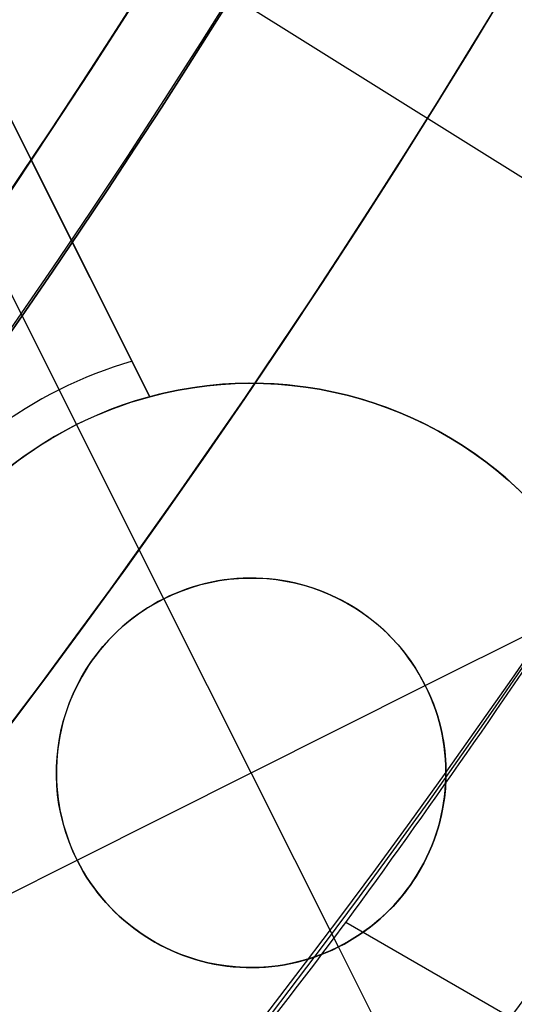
# Model space of a CAD drawing. Extents: x 19329 to 20306, y -2029 to -1182.
# Tile 25 of 66: x 19860.61 to 19863.78, y -1745.85 to -1739.53. Entities that reach past the tile are written whole.
import ezdxf

# ---------------------------------------------------------------- set-up
doc = ezdxf.new("R2010")
doc.units = 0
doc.layers.get('0').update_dxf_attribs({"linetype": 'CONTINUOUS'})
doc.layers.add('COLOR', color=7, linetype='CONTINUOUS')
doc.layers.add('LUZ', color=7, linetype='CONTINUOUS')

msp = doc.modelspace()

# ---------------------------------------------------------------- linework, layer by layer
msp.add_line((20273.47027516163, -1982.485465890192, 65.81480424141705), (19862.70099217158, -1745.327709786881, 65.81480424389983))
at = {"extrusion": (0.1124755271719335, 0.194813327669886, 0.9743700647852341)}
msp.add_lwpolyline([(-18054.37167406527, -8257.823916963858), (-18054.88222366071, -8257.51494856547), (-18055.39076947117, -8257.201283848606), (-18055.89725107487, -8256.882941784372), (-18056.4016082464, -8256.559942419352), (-18056.90378097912, -8256.232306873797), (-18057.40370950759, -8255.900057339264), (-18057.90133433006, -8255.563217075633), (-18058.39659623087, -8255.221810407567), (-18058.88943630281, -8254.87586272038), (-18059.37979596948, -8254.525400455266), (-18059.86761700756, -8254.170451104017), (-18060.35284156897, -8253.811043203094), (-18060.83541220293, -8253.447206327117), (-18061.31527187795, -8253.07897108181), (-18061.79236400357, -8252.706369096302), (-18062.26663245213, -8252.3294330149), (-18062.73802158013, -8251.948196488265), (-18063.2064762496, -8251.562694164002), (-18063.67194184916, -8251.172961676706), (-18064.13436431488, -8250.779035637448), (-18064.59369015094, -8250.380953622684), (-18065.04986644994, -8249.978754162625), (-18065.50284091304, -8249.572476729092), (-18065.95256186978, -8249.16216172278), (-18066.39897829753, -8248.747850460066), (-18066.84203984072, -8248.32958515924), (-18067.28169682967, -8247.90740892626), (-18067.71790029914, -8247.481365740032), (-18068.1506020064, -8247.051500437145), (-18068.57975444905, -8246.617858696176), (-18069.00531088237, -8246.180487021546), (-18069.42722533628, -8245.73943272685), (-18069.84545263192, -8245.294743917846), (-18070.25994839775, -8244.846469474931), (-18070.67066908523, -8244.394659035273), (-18071.07757198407, -8243.939362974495), (-18071.48061523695, -8243.480632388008), (-18071.87975785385, -8243.018519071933), (-18072.27495972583, -8242.55307550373), (-18072.66618163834, -8242.084354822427), (-18073.05338528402, -8241.61241080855), (-18073.436533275, -8241.137297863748), (-18073.81558915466, -8240.659070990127), (-18074.19051740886, -8240.177785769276), (-18074.56128347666, -8239.693498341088), (-18074.9278537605, -8239.206265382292), (-18075.29019563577, -8238.716144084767), (-18075.64827745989, -8238.223192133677), (-18076.00206858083, -8237.727467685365), (-18076.35153934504, -8237.229029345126), (-18076.69666110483, -8236.727936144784), (-18077.03740622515, -8236.224247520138), (-18077.37374808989, -8235.718023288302), (-18077.70566110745, -8235.209323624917), (-18078.03312071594, -8234.698209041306), (-18078.35610338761, -8234.184740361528), (-18078.67458663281, -8233.668978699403), (-18078.98854900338, -8233.150985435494), (-18079.29797009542, -8232.630822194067), (-18079.60283055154, -8232.108550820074), (-18079.90311206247, -8231.584233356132), (-18080.19879736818, -8231.057932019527), (-18080.48987025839, -8230.529709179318), (-18080.77631557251, -8229.999627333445), (-18081.05811919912, -8229.467749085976), (-18081.33526807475, -8228.934137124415), (-18081.60775018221, -8228.398854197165), (-18081.87555454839, -8227.861963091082), (-18082.1386712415, -8227.323526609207), (-18082.39709136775, -8226.783607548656), (-18082.65080706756, -8226.242268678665), (-18082.89981151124, -8225.699572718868), (-18083.14409889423, -8225.15558231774), (-18083.38366443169, -8224.61036003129), (-18083.61850435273, -8224.063968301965), (-18083.8486158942, -8223.51646943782), (-18084.07399729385, -8222.967925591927), (-18084.29464778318, -8222.418398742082), (-18084.51056757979, -8221.867950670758), (-18084.7217578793, -8221.316642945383), (-18084.92822084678, -8220.764536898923), (-18085.1299596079, -8220.211693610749), (-18085.32697823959, -8219.658173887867), (-18085.51928176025, -8219.104038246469), (-18085.70687611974, -8218.549346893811), (-18085.88976818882, -8217.994159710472), (-18086.06796574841, -8217.438536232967), (-18086.24147747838, -8216.882535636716), (-18086.41031294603, -8216.326216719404), (-18086.57448259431, -8215.769637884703), (-18086.73399772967, -8215.212857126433), (-18086.88887050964, -8214.655932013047), (-18087.03911393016, -8214.098919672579), (-18087.1847418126, -8213.541876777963), (-18087.32576879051, -8212.984859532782), (-18087.46221029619, -8212.427923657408), (-18087.59408254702, -8211.871124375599), (-18087.72140253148, -8211.314516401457), (-18087.84418799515, -8210.758153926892), (-18087.96245742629, -8210.202090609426), (-18088.07623004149, -8209.646379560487), (-18088.18552577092, -8209.091073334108), (-18088.29036524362, -8208.536223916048), (-18088.39076977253, -8207.981882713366), (-18088.48676133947, -8207.428100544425), (-18088.57836257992, -8206.874927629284), (-18088.66559676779, -8206.322413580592), (-18088.74848780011, -8205.77060739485), (-18088.82706018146, -8205.21955744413), (-18088.90133900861, -8204.669311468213), (-18088.97134995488, -8204.119916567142), (-18089.03711925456, -8203.571419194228), (-18089.09867368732, -8203.023865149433), (-18089.15604056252, -8202.477299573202), (-18089.20924770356, -8201.931766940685), (-18089.25832343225, -8201.387311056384), (-18089.30329655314, -8200.843975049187), (-18089.34419633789, -8200.301801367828), (-18089.38105250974, -8199.76083177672), (-18089.41389522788, -8199.221107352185), (-18089.44275507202, -8198.682668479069), (-18089.46766302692, -8198.14555484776), (-18089.48865046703, -8197.609805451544), (-18089.50574914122, -8197.075458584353), (-18089.51899115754, -8196.542551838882), (-18089.52840896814, -8196.011122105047), (-18089.53403535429, -8195.481205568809), (-18089.5359034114, -8194.952837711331), (-18089.53410419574, -8194.434296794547), (-18089.52868554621, -8193.914263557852), (-18089.51961616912, -8193.392771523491), (-18089.50686506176, -8192.869854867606), (-18089.49040152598, -8192.3455484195), (-18089.4701951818, -8191.819887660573), (-18089.4462159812, -8191.29290872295), (-18089.41843422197, -8190.764648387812), (-18089.38682056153, -8190.235144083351), (-18089.35134603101, -8189.704433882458), (-18089.31198204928, -8189.172556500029), (-18089.26870043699, -8188.63955128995), (-18089.22147343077, -8188.105458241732), (-18089.17027369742, -8187.570317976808), (-18089.11507434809, -8187.034171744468), (-18089.05584895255, -8186.497061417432), (-18088.99257155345, -8185.95902948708), (-18088.92521668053, -8185.4201190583), (-18088.85375936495, -8184.880373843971), (-18088.77817515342, -8184.339838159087), (-18088.69844012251, -8183.798556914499), (-18088.61453089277, -8183.256575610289), (-18088.52642464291, -8182.713940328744), (-18088.43409912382, -8182.170697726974), (-18088.33753267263, -8181.62689502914), (-18088.23670422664, -8181.082580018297), (-18088.13159333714, -8180.537801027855), (-18088.02218018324, -8179.992606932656), (-18087.90844558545, -8179.447047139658), (-18087.79037101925, -8178.901171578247), (-18087.66793862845, -8178.355030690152), (-18087.54113123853, -8177.808675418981), (-18087.40993236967, -8177.262157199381), (-18087.27432624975, -8176.715527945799), (-18087.1342978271, -8176.168840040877), (-18086.9898327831, -8175.622146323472), (-18086.84091754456, -8175.075500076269), (-18086.68753929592, -8174.528955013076), (-18086.52968599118, -8173.982565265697), (-18086.3673463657, -8173.436385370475), (-18086.20050994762, -8172.890470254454), (-18086.02916706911, -8172.344875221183), (-18085.85330887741, -8171.799655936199), (-18085.67292734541, -8171.254868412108), (-18085.48801528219, -8170.710568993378), (-18085.29856634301, -8170.166814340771), (-18085.10457503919, -8169.623661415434), (-18084.90603674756, -8169.081167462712), (-18084.70294771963, -8168.539389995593), (-18084.49530509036, -8167.998386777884), (-18084.28310688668, -8167.458215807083), (-18084.06635203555, -8166.918935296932), (-18083.84504037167, -8166.380603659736), (-18083.61917264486, -8165.843279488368), (-18083.38875052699, -8165.307021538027), (-18083.15377661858, -8164.771888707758), (-18082.91425445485, -8164.237940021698), (-18082.67018851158, -8163.705234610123), (-18082.42158421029, -8163.173831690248), (-18082.16844792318, -8162.643790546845), (-18081.91078697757, -8162.115170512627), (-18081.64860965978, -8161.588030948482), (-18081.38192521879, -8161.062431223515), (-18081.11074386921, -8160.538430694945), (-18080.83507679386, -8160.016088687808), (-18080.55493614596, -8159.495464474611), (-18080.27033505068, -8158.976617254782), (-18079.98128760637, -8158.459606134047), (-18079.68780888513, -8157.944490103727), (-18079.38991493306, -8157.431328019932), (-18079.08762276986, -8156.920178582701), (-18078.78095038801, -8156.41110031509), (-18078.46991675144, -8155.904151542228), (-18078.15454179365, -8155.399390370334), (-18077.83484641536, -8154.896874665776), (-18077.51085248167, -8154.39666203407), (-18077.1825828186, -8153.898809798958), (-18076.85006120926, -8153.403374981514), (-18076.51331238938, -8152.910414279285), (-18076.17236204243, -8152.419984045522), (-18075.82723679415, -8151.932140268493), (-18075.47796420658, -8151.446938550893), (-18075.12457277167, -8150.964434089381), (-18074.76709190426, -8150.484681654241), (-18074.40555193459, -8150.007735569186), (-18074.03998410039, -8149.533649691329), (-18073.67042053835, -8149.062477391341), (-18073.29689427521, -8148.594271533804), (-18072.91943921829, -8148.12908445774), (-18072.53809014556, -8147.666967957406), (-18072.15288269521, -8147.207973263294), (-18071.76385335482, -8146.752151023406), (-18071.37103944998, -8146.29955128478), (-18070.97447913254, -8145.850223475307), (-18070.57421136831, -8145.404216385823), (-18070.1702759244, -8144.961578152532), (-18069.76271335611, -8144.522356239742), (-18069.35156499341, -8144.086597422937), (-18068.93687292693, -8143.654347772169), (-18068.51867999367, -8143.225652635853), (-18068.09702976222, -8142.800556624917), (-18067.67196651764, -8142.379103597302), (-18067.24353524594, -8141.961336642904), (-18066.81178161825, -8141.547298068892), (-18066.37675197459, -8141.137029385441), (-18065.93849330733, -8140.730571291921), (-18065.49705324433, -8140.327963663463), (-18065.05248003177, -8139.929245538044), (-18064.60482251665, -8139.534455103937), (-18064.15413012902, -8139.143629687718), (-18063.70045286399, -8138.756805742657), (-18063.24384126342, -8138.374018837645), (-18062.78434639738, -8137.995303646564), (-18062.32201984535, -8137.620693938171), (-18061.85691367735, -8137.250222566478), (-18061.38908043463, -8136.883921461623), (-18060.91857311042, -8136.521821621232), (-18060.4454451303, -8136.163953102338), (-18059.96975033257, -8135.810345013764), (-18059.49154294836, -8135.461025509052), (-18059.01087758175, -8135.116021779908), (-18058.5278091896, -8134.77536005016), (-18058.04239306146, -8134.439065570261), (-18057.55468479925, -8134.107162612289), (-18057.06474029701, -8133.779674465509), (-18056.57261572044, -8133.456623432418), (-18056.07836748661, -8133.138030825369), (-18055.58205224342, -8132.823916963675)], dxfattribs=at)
at = {"extrusion": (0.1124755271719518, 0.1948133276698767, 0.9743700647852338)}
msp.add_lwpolyline([(-18053.46081628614, -8132.823916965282), (-18053.98188590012, -8133.128708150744), (-18054.50100556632, -8133.438358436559), (-18055.01811201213, -8133.752850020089), (-18055.53314213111, -8134.072163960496), (-18056.04603300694, -8134.396280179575), (-18056.5567219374, -8134.725177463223), (-18057.06514645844, -8135.058833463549), (-18057.5712443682, -8135.397224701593), (-18058.07495375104, -8135.740326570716), (-18058.57621300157, -8136.088113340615), (-18059.07496084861, -8136.440558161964), (-18059.57113637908, -8136.797633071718), (-18060.06467906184, -8137.159308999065), (-18060.55552877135, -8137.525555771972), (-18061.04362581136, -8137.896342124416), (-18061.52891093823, -8138.271635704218), (-18062.01132538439, -8138.651403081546), (-18062.49081088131, -8139.035609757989), (-18062.96730968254, -8139.424220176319), (-18063.44076458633, -8139.817197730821), (-18063.91111895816, -8140.214504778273), (-18064.37831675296, -8140.616102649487), (-18064.84230253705, -8141.021951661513), (-18065.30302150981, -8141.432011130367), (-18065.76041952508, -8141.846239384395), (-18066.21444311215, -8142.264593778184), (-18066.66503949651, -8142.687030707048), (-18067.11215662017, -8143.113505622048), (-18067.55574316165, -8143.543973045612), (-18067.99574855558, -8143.978386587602), (-18068.43212301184, -8144.416698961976), (-18068.86481753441, -8144.858862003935), (-18069.29378393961, -8145.304826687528), (-18069.71897487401, -8145.754543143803), (-18070.1403438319, -8146.207960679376), (-18070.5578451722, -8146.665027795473), (-18070.9714341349, -8147.125692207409), (-18071.38106685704, -8147.589900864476), (-18071.78670038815, -8148.057599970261), (-18072.18829270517, -8148.528735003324), (-18072.58580272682, -8149.003250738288), (-18072.97919032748, -8149.481091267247), (-18073.36841635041, -8149.96220002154), (-18073.7534426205, -8150.446519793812), (-18074.13423195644, -8150.933992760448), (-18074.51074818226, -8151.424560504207), (-18074.88295613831, -8151.918164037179), (-18075.25082169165, -8152.414743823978), (-18075.61431174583, -8152.914239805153), (-18075.97339425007, -8153.416591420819), (-18076.32803820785, -8153.921737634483), (-18076.67821368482, -8154.429616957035), (-18077.0238918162, -8154.940167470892), (-18077.36504481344, -8155.453326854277), (-18077.70164597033, -8155.969032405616), (-18078.03366966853, -8156.487221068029), (-18078.36109138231, -8157.007829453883), (-18078.6838876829, -8157.53079386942), (-18079.00203624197, -8158.056050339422), (-18079.31551583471, -8158.583534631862), (-18079.62430634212, -8159.113182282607), (-18079.92838875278, -8159.644928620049), (-18080.22774516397, -8160.178708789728), (-18080.52235878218, -8160.714457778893), (-18080.81221392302, -8161.252110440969), (-18081.09729601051, -8161.791601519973), (-18081.37759157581, -8162.332865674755), (-18081.65308825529, -8162.875837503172), (-18081.92377478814, -8163.420451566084), (-18082.18964101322, -8163.966642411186), (-18082.45067786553, -8164.514344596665), (-18082.70687737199, -8165.063492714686), (-18082.9582326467, -8165.614021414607), (-18083.20473788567, -8166.165865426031), (-18083.44638836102, -8166.718959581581), (-18083.68318041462, -8167.273238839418), (-18083.91511145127, -8167.828638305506), (-18084.14217993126, -8168.385093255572), (-18084.36438536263, -8168.94253915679), (-18084.58172829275, -8169.500911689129), (-18084.79421029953, -8170.060146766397), (-18085.00183398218, -8170.620180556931), (-18085.20460295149, -8171.180949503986), (-18085.40252181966, -8171.742390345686), (-18085.59559618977, -8172.304440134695), (-18085.78383264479, -8172.867036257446), (-18085.96723873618, -8173.43011645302), (-18086.1458229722, -8173.993618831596), (-18086.31959480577, -8174.557481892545), (-18086.48856462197, -8175.121644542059), (-18086.65274372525, -8175.686046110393), (-18086.8121443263, -8176.250626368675), (-18086.96677952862, -8176.815325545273), (-18087.11666331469, -8177.380084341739), (-18087.26181053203, -8177.944843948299), (-18087.4022368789, -8178.509546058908), (-18087.53795888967, -8179.07413288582), (-18087.66899392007, -8179.638547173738), (-18087.79536013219, -8180.202732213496), (-18087.91707647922, -8180.766631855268), (-18088.03416269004, -8181.330190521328), (-18088.14663925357, -8181.89335321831), (-18088.25452740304, -8182.456065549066), (-18088.3578491, -8183.018273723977), (-18088.45662701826, -8183.579924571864), (-18088.55088452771, -8184.140965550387), (-18088.64064567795, -8184.701344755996), (-18088.72593518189, -8185.261010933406), (-18088.80677839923, -8185.819913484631), (-18088.88320131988, -8186.37800247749), (-18088.95523054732, -8186.935228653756), (-18089.02289328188, -8187.491543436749), (-18089.08621730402, -8188.046898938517), (-18089.14523095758, -8188.601247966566), (-18089.19996313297, -8189.154544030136), (-18089.25044325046, -8189.706741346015), (-18089.29670124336, -8190.257794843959), (-18089.3387675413, -8190.807660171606), (-18089.37667305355, -8191.356293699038), (-18089.41044915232, -8191.903652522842), (-18089.44012765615, -8192.44969446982), (-18089.46574081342, -8192.994378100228), (-18089.48732128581, -8193.537662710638), (-18089.50490213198, -8194.079508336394), (-18089.51851679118, -8194.619875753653), (-18089.5281990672, -8195.158726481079), (-18089.53398311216, -8195.696022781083), (-18089.53590341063, -8196.231727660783), (-18089.53415174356, -8196.743370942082), (-18089.5288765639, -8197.256467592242), (-18089.52004780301, -8197.770985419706), (-18089.50763566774, -8198.286891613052), (-18089.49161065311, -8198.804152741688), (-18089.47194355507, -8199.322734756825), (-18089.44860548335, -8199.842602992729), (-18089.42156787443, -8200.363722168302), (-18089.3908025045, -8200.886056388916), (-18089.35628150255, -8201.409569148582), (-18089.31797736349, -8201.934223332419), (-18089.27586296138, -8202.459981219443), (-18089.22991156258, -8202.986804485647), (-18089.18009683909, -8203.51465420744), (-18089.12639288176, -8204.043490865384), (-18089.06877421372, -8204.573274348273), (-18089.00721580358, -8205.103963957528), (-18088.9416930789, -8205.635518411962), (-18088.87218193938, -8206.167895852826), (-18088.79865877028, -8206.701053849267), (-18088.72110045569, -8207.234949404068), (-18088.63948439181, -8207.769538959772), (-18088.55378850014, -8208.304778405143), (-18088.46399124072, -8208.840623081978), (-18088.37007162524, -8209.377027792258), (-18088.27200923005, -8209.913946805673), (-18088.16978420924, -8210.451333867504), (-18088.06337730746, -8210.989142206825), (-18087.95276987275, -8211.527324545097), (-18087.83794386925, -8212.065833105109), (-18087.71888188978, -8212.60461962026), (-18087.59556716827, -8213.143635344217), (-18087.46798359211, -8213.682831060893), (-18087.33611571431, -8214.222157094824), (-18087.19994876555, -8214.76156332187), (-18087.05946866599, -8215.300999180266), (-18086.91466203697, -8215.840413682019), (-18086.7655162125, -8216.379755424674), (-18086.61201925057, -8216.918972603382), (-18086.45415994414, -8217.458013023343), (-18086.29192783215, -8217.996824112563), (-18086.12531321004, -8218.53535293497), (-18085.9543071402, -8219.073546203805), (-18085.77890146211, -8219.611350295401), (-18085.5990888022, -8220.148711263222), (-18085.41486258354, -8220.685574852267), (-18085.22621703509, -8221.221886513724), (-18085.03314720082, -8221.757591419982), (-18084.83564894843, -8222.292634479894), (-18084.63371897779, -8222.826960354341), (-18084.42735482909, -8223.360513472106), (-18084.21655489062, -8223.893238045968), (-18084.0013184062, -8224.425078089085), (-18083.78164548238, -8224.955977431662), (-18083.5575370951, -8225.48587973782), (-18083.32899509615, -8226.014728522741), (-18083.09602221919, -8226.542467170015), (-18082.85862208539, -8227.069038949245), (-18082.61679920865, -8227.594387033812), (-18082.37055900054, -8228.118454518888), (-18082.11990777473, -8228.641184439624), (-18081.86485275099, -8229.162519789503), (-18081.60540205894, -8229.682403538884), (-18081.34156474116, -8230.200778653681), (-18081.07335075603, -8230.717588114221), (-18080.80077098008, -8231.232774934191), (-18080.52383720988, -8231.746282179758), (-18080.24256216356, -8232.258052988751), (-18079.95695948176, -8232.768030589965), (-18079.66704372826, -8233.276158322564), (-18079.37283039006, -8233.782379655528), (-18079.07433587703, -8234.286638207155), (-18078.7715775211, -8234.788877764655), (-18078.46457357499, -8235.289042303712), (-18078.15334321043, -8235.787076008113), (-18077.83790651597, -8236.282923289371), (-18077.51828449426, -8236.776528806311), (-18077.19449905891, -8237.267837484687), (-18076.86657303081, -8237.756794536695), (-18076.53453013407, -8238.243345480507), (-18076.1983949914, -8238.727436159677), (-18075.85819311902, -8239.209012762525), (-18075.51395092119, -8239.688021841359), (-18075.16569568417, -8240.16441033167), (-18074.81345556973, -8240.638125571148), (-18074.45725960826, -8241.10911531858), (-18074.09713769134, -8241.577327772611), (-18073.73312056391, -8242.042711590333), (-18073.36523981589, -8242.505215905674), (-18072.99352787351, -8242.964790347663), (-18072.61801799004, -8243.421385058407), (-18072.23874423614, -8243.874950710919), (-18071.85574148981, -8244.325438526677), (-18071.46904542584, -8244.77280029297), (-18071.07869250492, -8245.216988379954), (-18070.68471996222, -8245.657955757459), (-18070.28716579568, -8246.095656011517), (-18069.88606875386, -8246.530043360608), (-18069.48146832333, -8246.961072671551), (-18069.0734047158, -8247.38869947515), (-18068.66191885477, -8247.812879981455), (-18068.24705236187, -8248.23357109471), (-18067.82884754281, -8248.650730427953), (-18067.40734737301, -8249.06431631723), (-18066.9825954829, -8249.474287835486), (-18066.55463614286, -8249.880604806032), (-18066.12351424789, -8250.283227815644), (-18065.68927530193, -8250.682118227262), (-18065.25196540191, -8251.077238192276), (-18064.81163122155, -8251.468550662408), (-18064.36831999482, -8251.85601940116), (-18063.92207949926, -8252.239608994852), (-18063.47295803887, -8252.619284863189), (-18063.02100442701, -8252.995013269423), (-18062.56626796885, -8253.366761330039), (-18062.1087984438, -8253.734497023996), (-18061.6486460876, -8254.098189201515), (-18061.18586157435, -8254.457807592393), (-18060.72049599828, -8254.813322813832), (-18060.25260085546, -8255.164706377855), (-18059.78222802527, -8255.511930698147), (-18059.30942975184, -8255.85496909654), (-18058.83425862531, -8256.193795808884), (-18058.35676756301, -8256.528385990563), (-18057.8770097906, -8256.858715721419), (-18057.39503882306, -8257.18476201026), (-18056.91090844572, -8257.50650279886), (-18056.42467269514, -8257.82391696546)], dxfattribs=at)
at = {"extrusion": (0.1124755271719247, 0.1948133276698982, 0.9743700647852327)}
msp.add_lwpolyline([(-18059.82186219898, -8132.823916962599), (-18060.29727702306, -8133.159034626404), (-18060.77044049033, -8133.498225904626), (-18061.24130344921, -8133.84146741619), (-18061.70981704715, -8134.18873495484), (-18062.1759327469, -8134.540003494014), (-18062.63960234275, -8134.895247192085), (-18063.10077797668, -8135.254439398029), (-18063.55941215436, -8135.617552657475), (-18064.01545776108, -8135.984558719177), (-18064.4688680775, -8136.355428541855), (-18064.91959679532, -8136.730132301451), (-18065.36759803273, -8137.108639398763), (-18065.81282634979, -8137.490918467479), (-18066.25523676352, -8137.876937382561), (-18066.69478476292, -8138.266663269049), (-18067.13142632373, -8138.660062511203), (-18067.56511792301, -8139.057100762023), (-18067.9958165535, -8139.457742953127), (-18068.42347973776, -8139.861953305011), (-18068.84806554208, -8140.269695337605), (-18069.26953259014, -8140.680931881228), (-18069.68784007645, -8141.09562508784), (-18070.10294777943, -8141.513736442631), (-18070.5148160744, -8141.93522677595), (-18070.92340594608, -8142.360056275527), (-18071.328679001, -8142.788184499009), (-18071.73059747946, -8143.219570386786), (-18072.12912426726, -8143.654172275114), (-18072.52422290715, -8144.091947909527), (-18072.91585760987, -8144.532854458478), (-18073.30399326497, -8144.976848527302), (-18073.68859545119, -8145.423886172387), (-18074.06963044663, -8145.873922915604), (-18074.44706523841, -8146.326913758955), (-18074.8208675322, -8146.782813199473), (-18075.19100576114, -8147.241575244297), (-18075.55744909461, -8147.703153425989), (-18075.92016744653, -8148.167500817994), (-18076.27913148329, -8148.634570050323), (-18076.6343126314, -8149.104313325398), (-18076.98568308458, -8149.576682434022), (-18077.33321581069, -8150.051628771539), (-18077.67688455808, -8150.529103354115), (-18078.01666386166, -8151.009056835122), (-18078.35252904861, -8151.491439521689), (-18078.68445624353, -8151.976201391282), (-18079.01242237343, -8152.463292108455), (-18079.33640517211, -8152.95266104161), (-18079.65638318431, -8153.444257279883), (-18079.9723357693, -8153.938029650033), (-18080.28424310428, -8154.433926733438), (-18080.59208618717, -8154.931896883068), (-18080.89584683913, -8155.431888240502), (-18081.19550770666, -8155.933848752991), (-18081.49105226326, -8156.437726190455), (-18081.78246481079, -8156.943468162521), (-18082.06973048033, -8157.451022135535), (-18082.35283523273, -8157.960335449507), (-18082.63176585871, -8158.47135533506), (-18082.90650997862, -8158.984028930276), (-18083.17705604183, -8159.498303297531), (-18083.44339332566, -8160.014125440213), (-18083.70551193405, -8160.531442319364), (-18083.96340279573, -8161.050200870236), (-18084.21705766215, -8161.570348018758), (-18084.46646910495, -8162.091830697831), (-18084.71163051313, -8162.614595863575), (-18084.95253608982, -8163.138590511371), (-18085.18918084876, -8163.663761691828), (-18085.42156061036, -8164.19005652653), (-18085.64967199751, -8164.717422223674), (-18085.87351243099, -8165.245806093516), (-18086.09308012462, -8165.775155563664), (-18086.30837407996, -8166.30541819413), (-18086.51939408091, -8166.836541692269), (-18086.72614068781, -8167.368473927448), (-18086.92861523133, -8167.901162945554), (-18087.12681980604, -8168.434556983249), (-18087.32075726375, -8168.968604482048), (-18087.51043120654, -8169.503254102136), (-18087.69584597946, -8170.038454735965), (-18087.87700666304, -8170.574155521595), (-18088.05391906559, -8171.110305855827), (-18088.2265897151, -8171.646855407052), (-18088.39502585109, -8172.183754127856), (-18088.55923541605, -8172.720952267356), (-18088.71922704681, -8173.258400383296), (-18088.87501006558, -8173.796049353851), (-18089.0265944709, -8174.333850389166), (-18089.17399092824, -8174.871755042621), (-18089.3172107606, -8175.409715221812), (-18089.45626593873, -8175.947683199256), (-18089.59116907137, -8176.485611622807), (-18089.72193339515, -8177.023453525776), (-18089.84857276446, -8177.561162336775), (-18089.97110164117, -8178.098691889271), (-18090.08953508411, -8178.635996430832), (-18090.20388873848, -8179.173030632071), (-18090.31417882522, -8179.709749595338), (-18090.4204221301, -8180.246108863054), (-18090.52263599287, -8180.782064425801), (-18090.62083829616, -8181.317572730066), (-18090.71504745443, -8181.852590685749), (-18090.80528240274, -8182.387075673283), (-18090.89156258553, -8182.920985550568), (-18090.97390794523, -8183.454278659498), (-18091.05233891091, -8183.986913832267), (-18091.12687638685, -8184.51885039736), (-18091.19754174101, -8185.050048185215), (-18091.26435679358, -8185.580467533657), (-18091.32734380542, -8186.11006929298), (-18091.38652546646, -8186.638814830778), (-18091.44192488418, -8187.166666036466), (-18091.49356557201, -8187.693585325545), (-18091.54147143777, -8188.219535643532), (-18091.58566677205, -8188.744480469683), (-18091.62617623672, -8189.268383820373), (-18091.66302485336, -8189.791210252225), (-18091.69623799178, -8190.312924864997), (-18091.7258413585, -8190.833493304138), (-18091.75186098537, -8191.352881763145), (-18091.77432321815, -8191.871056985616), (-18091.79325470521, -8192.38798626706), (-18091.80868238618, -8192.903637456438), (-18091.82063348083, -8193.417978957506), (-18091.82913547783, -8193.930979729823), (-18091.83421612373, -8194.442609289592), (-18091.83590341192, -8194.95283771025), (-18091.83415593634, -8195.472086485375), (-18091.8288937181, -8195.992785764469), (-18091.82008726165, -8196.514903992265), (-18091.80770733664, -8197.038409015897), (-18091.79172498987, -8197.563268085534), (-18091.77211155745, -8198.089447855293), (-18091.74883867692, -8198.616914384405), (-18091.72187829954, -8199.145633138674), (-18091.6912027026, -8199.675568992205), (-18091.6567845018, -8200.206686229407), (-18091.61859666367, -8200.738948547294), (-18091.57661251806, -8201.272319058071), (-18091.53080577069, -8201.806760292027), (-18091.48115051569, -8202.342234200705), (-18091.42762124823, -8202.878702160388), (-18091.37019287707, -8203.416124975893), (-18091.30884073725, -8203.954462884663), (-18091.24354060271, -8204.49367556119), (-18091.17426869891, -8205.033722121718), (-18091.10100171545, -8205.574561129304), (-18091.02371681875, -8206.116150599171), (-18090.94239166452, -8206.658448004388), (-18090.85700441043, -8207.20141028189), (-18090.76753372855, -8207.744993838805), (-18090.67395881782, -8208.289154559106), (-18090.57625941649, -8208.833847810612), (-18090.47441581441, -8209.37902845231), (-18090.36840886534, -8209.924650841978), (-18090.25821999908, -8210.470668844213), (-18090.14383123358, -8211.017035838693), (-18090.02522518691, -8211.563704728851), (-18089.90238508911, -8212.11062795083), (-18089.77529479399, -8212.65775748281), (-18089.64393879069, -8213.205044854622), (-18089.50830221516, -8213.752441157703), (-18089.36837086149, -8214.299897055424), (-18089.22413119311, -8214.847362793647), (-18089.07557035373, -8215.39478821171), (-18088.92267617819, -8215.942122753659), (-18088.7654372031, -8216.489315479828), (-18088.60384267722, -8217.03631507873), (-18088.43788257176, -8217.583069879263), (-18088.26754759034, -8218.129527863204), (-18088.09282917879, -8218.67563667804), (-18087.91371953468, -8219.221343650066), (-18087.73021161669, -8219.7665957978), (-18087.54229915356, -8220.311339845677), (-18087.34997665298, -8220.855522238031), (-18087.15323941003, -8221.399089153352), (-18086.95208351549, -8221.941986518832), (-18086.74650586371, -8222.484160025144), (-18086.53650416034, -8223.025555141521), (-18086.32207692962, -8223.566117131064), (-18086.10322352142, -8224.105791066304), (-18085.87994411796, -8224.64452184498), (-18085.65223974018, -8225.182254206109), (-18085.42011225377, -8225.718932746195), (-18085.18356437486, -8226.254501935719), (-18084.9425996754, -8226.788906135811), (-18084.69722258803, -8227.322089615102), (-18084.44743841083, -8227.853996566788), (-18084.19325331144, -8228.384571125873), (-18083.93467433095, -8228.913757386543), (-18083.67170938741, -8229.441499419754), (-18083.40436727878, -8229.967741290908), (-18083.13265768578, -8230.492427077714), (-18082.85659117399, -8231.015500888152), (-18082.57617919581, -8231.536906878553), (-18082.2914340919, -8232.056589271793), (-18082.00236909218, -8232.574492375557), (-18081.70899831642, -8233.090560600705), (-18081.4113367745, -8233.60473847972), (-18081.1094003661, -8234.11697068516), (-18080.80320588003, -8234.627202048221), (-18080.49277099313, -8235.135377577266), (-18080.17811426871, -8235.641442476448), (-18079.8592551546, -8236.14534216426), (-18079.53621398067, -8236.647022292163), (-18079.20901195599, -8237.14642876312), (-18078.87767116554, -8237.643507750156), (-18078.54221456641, -8238.138205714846), (-18078.20266598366, -8238.63046942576), (-18077.85905010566, -8239.120245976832), (-18077.51139247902, -8239.60748280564), (-18077.15971950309, -8240.09212771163), (-18076.80405842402, -8240.57412887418), (-18076.44443732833, -8241.053434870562), (-18076.08088513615, -8241.529994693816), (-18075.71343159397, -8242.003757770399), (-18075.34210726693, -8242.474673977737), (-18074.96694353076, -8242.942693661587), (-18074.5879725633, -8243.407767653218), (-18074.2052273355, -8243.869847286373), (-18073.81874160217, -8244.32888441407), (-18073.4285498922, -8244.784831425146), (-18073.03468749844, -8245.237641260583), (-18072.6371904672, -8245.687267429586), (-18072.2360955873, -8246.133664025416), (-18071.83144037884, -8246.576785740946), (-18071.42326308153, -8247.016587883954), (-18071.01160264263, -8247.453026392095), (-18070.59649870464, -8247.88605784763), (-18070.17799159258, -8248.315639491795), (-18069.75612230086, -8248.741729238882), (-18069.33093248, -8249.16428568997), (-18068.90246442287, -8249.583268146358), (-18068.47076105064, -8249.998636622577), (-18068.03586589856, -8250.410351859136), (-18067.59782310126, -8250.81837533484), (-18067.1566773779, -8251.222669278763), (-18066.71247401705, -8251.623196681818), (-18066.2652588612, -8252.019921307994), (-18065.81507829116, -8252.412807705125), (-18065.36197921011, -8252.801821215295), (-18064.90600902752, -8253.186927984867), (-18064.44721564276, -8253.568094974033), (-18063.98564742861, -8253.94528996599), (-18063.52135321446, -8254.318481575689), (-18063.05438226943, -8254.687639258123), (-18062.58478428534, -8255.052733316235), (-18062.11260935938, -8255.413734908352), (-18061.6379079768, -8255.77061605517), (-18061.16073099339, -8256.123349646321), (-18060.68112961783, -8256.471909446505), (-18060.19915539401, -8256.816270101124), (-18059.71486018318, -8257.156407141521), (-18059.22829614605, -8257.492296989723), (-18058.73951572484, -8257.823916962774)], dxfattribs=at)
at = {"extrusion": (0.1124755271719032, 0.1948133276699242, 0.9743700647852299)}
msp.add_lwpolyline([(-18060.57947967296, -8257.823916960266), (-18061.04541041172, -8257.486593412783), (-18061.5090698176, -8257.145333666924), (-18061.97041101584, -8256.80016149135), (-18062.42938744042, -8256.451101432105), (-18062.88595284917, -8256.098178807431), (-18063.34006133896, -8255.741419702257), (-18063.79166736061, -8255.380850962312), (-18064.24072573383, -8255.01650018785), (-18064.68719166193, -8254.648395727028), (-18065.13102074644, -8254.27656666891), (-18065.57216900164, -8253.901042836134), (-18066.01059286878, -8253.521854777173), (-18066.44624923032, -8253.139033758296), (-18066.8790954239, -8252.752611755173), (-18067.30908925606, -8252.362621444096), (-18067.73618901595, -8251.969096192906), (-18068.16035348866, -8251.572070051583), (-18068.58154196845, -8251.171577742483), (-18068.99971427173, -8250.767654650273), (-18069.41483074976, -8250.360336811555), (-18069.8268523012, -8249.949660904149), (-18070.23574038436, -8249.535664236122), (-18070.64145702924, -8249.118384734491), (-18071.04396484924, -8248.697860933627), (-18071.44322705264, -8248.274131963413), (-18071.83920745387, -8247.847237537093), (-18072.23187048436, -8247.417217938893), (-18072.62118120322, -8246.984114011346), (-18073.00710530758, -8246.547967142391), (-18073.38960914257, -8246.108819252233), (-18073.76865971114, -8245.666712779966), (-18074.14422468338, -8245.221690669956), (-18074.51627240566, -8244.77379635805), (-18074.88477190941, -8244.323073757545), (-18075.24969291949, -8243.869567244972), (-18075.61100586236, -8243.413321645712), (-18075.9686818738, -8242.954382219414), (-18076.32269280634, -8242.492794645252), (-18076.67301123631, -8242.028605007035), (-18077.01961047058, -8241.561859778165), (-18077.36246455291, -8241.092605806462), (-18077.70154826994, -8240.620890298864), (-18078.03683715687, -8240.146760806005), (-18078.36830750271, -8239.670265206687), (-18078.69593635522, -8239.191451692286), (-18079.01970152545, -8238.710368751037), (-18079.33958159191, -8238.227065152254), (-18079.65555590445, -8237.741589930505), (-18079.96760458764, -8237.253992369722), (-18080.27570854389, -8236.764321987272), (-18080.57984945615, -8236.272628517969), (-18080.88000979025, -8235.778961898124), (-18081.1761727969, -8235.283372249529), (-18081.46832251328, -8234.78590986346), (-18081.75644376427, -8234.286625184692), (-18082.04052216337, -8233.785568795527), (-18082.32054411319, -8233.282791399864), (-18082.59649680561, -8232.778343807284), (-18082.86836822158, -8232.272276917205), (-18083.13614713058, -8231.764641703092), (-18083.39982308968, -8231.255489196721), (-18083.65938644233, -8230.744870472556), (-18083.91482831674, -8230.232836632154), (-18084.16614062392, -8229.719438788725), (-18084.4133160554, -8229.204728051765), (-18084.65634808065, -8228.6887555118), (-18084.89523094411, -8228.17157222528), (-18085.12995966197, -8227.653229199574), (-18085.36053001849, -8227.133777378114), (-18085.58693856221, -8226.613267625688), (-18085.80918260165, -8226.091750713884), (-18086.0272602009, -8225.569277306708), (-18086.24117017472, -8225.045897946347), (-18086.45091208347, -8224.521663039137), (-18086.65648622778, -8223.996622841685), (-18086.85789364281, -8223.470827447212), (-18087.05513609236, -8222.944326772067), (-18087.24821606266, -8222.417170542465), (-18087.43713675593, -8221.889408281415), (-18087.62190208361, -8221.361089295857), (-18087.80251665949, -8220.832262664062), (-18087.97898579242, -8220.302977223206), (-18088.15131547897, -8219.773281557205), (-18088.31951239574, -8219.24322398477), (-18088.48358389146, -8218.712852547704), (-18088.64353797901, -8218.182214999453), (-18088.79938332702, -8217.651358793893), (-18088.95112925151, -8217.12033107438), (-18089.09878570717, -8216.58917866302), (-18089.24236327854, -8216.057948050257), (-18089.381873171, -8215.52668538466), (-18089.51732720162, -8214.99543646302), (-18089.64873778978, -8214.464246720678), (-18089.77611794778, -8213.933161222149), (-18089.89948127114, -8213.402224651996), (-18090.0188419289, -8212.87148130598), (-18090.13421465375, -8212.340975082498), (-18090.24561473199, -8211.81074947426), (-18090.35305799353, -8211.280847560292), (-18090.45656080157, -8210.751311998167), (-18090.55614004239, -8210.222185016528), (-18090.65181311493, -8209.693508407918), (-18090.74359792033, -8209.165323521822), (-18090.8315128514, -8208.637671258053), (-18090.91557678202, -8208.110592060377), (-18090.99580905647, -8207.584125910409), (-18091.07222947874, -8207.058312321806), (-18091.14485830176, -8206.53319033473), (-18091.21371621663, -8206.008798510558), (-18091.27882434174, -8205.485174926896), (-18091.34020421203, -8204.962357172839), (-18091.39787776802, -8204.440382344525), (-18091.45186734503, -8203.919287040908), (-18091.50219566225, -8203.399107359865), (-18091.54888581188, -8202.879878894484), (-18091.59196124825, -8202.361636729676), (-18091.63144577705, -8201.84441543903), (-18091.6673635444, -8201.328249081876), (-18091.69973902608, -8200.81317120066), (-18091.72859701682, -8200.299214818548), (-18091.75396261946, -8199.786412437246), (-18091.77586123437, -8199.27479603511), (-18091.79431854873, -8198.764397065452), (-18091.80936052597, -8198.25524645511), (-18091.82101339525, -8197.74737460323), (-18091.82930364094, -8197.240811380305), (-18091.83425799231, -8196.735586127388), (-18091.8359034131, -8196.231727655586), (-18091.83411061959, -8195.705789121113), (-18091.82871167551, -8195.178362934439), (-18091.81967593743, -8194.649481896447), (-18091.80697304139, -8194.119179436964), (-18091.79057291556, -8193.587489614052), (-18091.77044579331, -8193.054447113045), (-18091.74656222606, -8192.520087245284), (-18091.71889309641, -8191.984445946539), (-18091.68740963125, -8191.447559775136), (-18091.65208341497, -8190.909465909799), (-18091.61288640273, -8190.370202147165), (-18091.56979093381, -8189.829806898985), (-18091.52276974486, -8189.288319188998), (-18091.47179598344, -8188.745778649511), (-18091.41684322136, -8188.202225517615), (-18091.35788546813, -8187.657700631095), (-18091.29489718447, -8187.112245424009), (-18091.22785329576, -8186.565901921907), (-18091.15672920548, -8186.018712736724), (-18091.08150080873, -8185.47072106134), (-18091.00214450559, -8184.921970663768), (-18090.91863721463, -8184.372505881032), (-18090.83095638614, -8183.822371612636), (-18090.73908001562, -8183.27161331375), (-18090.6429866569, -8182.72027698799), (-18090.54265543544, -8182.168409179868), (-18090.4380660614, -8181.616056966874), (-18090.32919884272, -8181.06326795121), (-18090.21603469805, -8180.510090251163), (-18090.09855516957, -8179.956572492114), (-18089.97674243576, -8179.402763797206), (-18089.85057932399, -8178.84871377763), (-18089.72004932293, -8178.294472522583), (-18089.58513659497, -8177.740090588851), (-18089.44582598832, -8177.185618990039), (-18089.302103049, -8176.631109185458), (-18089.1539540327, -8176.076613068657), (-18089.0013659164, -8175.522182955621), (-18088.84432640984, -8174.967871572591), (-18088.68282396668, -8174.413732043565), (-18088.51684779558, -8173.859817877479), (-18088.34638787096, -8173.306182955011), (-18088.17143494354, -8172.752881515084), (-18087.99198055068, -8172.199968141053), (-18087.80801702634, -8171.647497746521), (-18087.61953751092, -8171.095525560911), (-18087.42653596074, -8170.544107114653), (-18087.22900715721, -8169.99329822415), (-18087.02694671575, -8169.44315497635), (-18086.82035109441, -8168.893733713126), (-18086.60921760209, -8168.345091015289), (-18086.39354440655, -8167.797283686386), (-18086.17333054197, -8167.250368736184), (-18085.94857591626, -8166.704403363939), (-18085.71928131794, -8166.159444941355), (-18085.4854484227, -8165.615550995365), (-18085.24707979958, -8165.07277919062), (-18085.00417891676, -8164.531187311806), (-18084.756750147, -8163.990833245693), (-18084.5047987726, -8163.451774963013), (-18084.24833099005, -8162.914070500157), (-18083.98735391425, -8162.377777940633), (-18083.72187558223, -8161.842955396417), (-18083.45190495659, -8161.309660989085), (-18083.17745192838, -8160.777952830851), (-18082.89852731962, -8160.247889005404), (-18082.61514288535, -8159.719527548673), (-18082.32731131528, -8159.192926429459), (-18082.03504623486, -8158.66814352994), (-18081.73836220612, -8158.145236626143), (-18081.43727472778, -8157.62426336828), (-18081.13180023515, -8157.105281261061), (-18080.82195609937, -8156.588347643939), (-18080.50776062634, -8156.073519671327), (-18080.18923305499, -8155.56085429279), (-18079.86639355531, -8155.050408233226), (-18079.5392632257, -8154.542237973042), (-18079.20786408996, -8154.036399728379), (-18078.87221909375, -8153.532949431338), (-18078.53235210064, -8153.03194271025), (-18078.18828788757, -8152.533434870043), (-18077.84005213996, -8152.037480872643), (-18077.48767144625, -8151.544135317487), (-18077.13117329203, -8151.05345242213), (-18076.77058605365, -8150.565486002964), (-18076.40593899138, -8150.080289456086), (-18076.03726224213, -8149.597915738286), (-18075.66458681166, -8149.11841734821), (-18075.28794456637, -8148.641846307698), (-18074.90736822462, -8148.168254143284), (-18074.52289134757, -8147.697691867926), (-18074.13454832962, -8147.23020996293), (-18073.74237438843, -8146.765858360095), (-18073.3464055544, -8146.304686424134), (-18072.94667865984, -8145.846742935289), (-18072.54323132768, -8145.392076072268), (-18072.1361019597, -8144.940733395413), (-18071.72532972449, -8144.492761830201), (-18071.31095454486, -8144.048207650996), (-18070.89301708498, -8143.607116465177), (-18070.47155873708, -8143.169533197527), (-18070.0466216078, -8142.735502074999), (-18069.61824850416, -8142.305066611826), (-18069.18648291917, -8141.878269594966), (-18068.75136901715, -8141.45515306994), (-18068.31295161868, -8141.035758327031), (-18067.87127618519, -8140.620125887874), (-18067.42638880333, -8140.208295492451), (-18066.97833616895, -8139.80030608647), (-18066.52716557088, -8139.396195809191), (-18066.07292487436, -8138.996001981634), (-18065.61566250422, -8138.599761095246), (-18065.1554274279, -8138.20750880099), (-18064.69226913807, -8137.819279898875), (-18064.22623763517, -8137.435108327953), (-18063.75738340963, -8137.055027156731), (-18063.28575742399, -8136.679068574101), (-18062.81141109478, -8136.307263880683), (-18062.33439627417, -8135.939643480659), (-18061.85476523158, -8135.576236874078), (-18061.37257063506, -8135.217072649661), (-18060.88786553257, -8134.862178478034), (-18060.4007033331, -8134.511581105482), (-18059.91113778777, -8134.165306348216), (-18059.41922297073, -8133.823379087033), (-18058.92501326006, -8133.485823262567), (-18058.42856331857, -8133.152661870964), (-18057.9299280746, -8132.823916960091)], dxfattribs=at)
for points in [[(19857.12382966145, -1745.151279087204), (19857.35686264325, -1744.874432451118), (19857.58795756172, -1744.595960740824), (19857.81710384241, -1744.315878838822), (19858.04429091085, -1744.034201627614), (19858.26950819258, -1743.750943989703), (19858.49274511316, -1743.46612080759), (19858.71399109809, -1743.179746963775), (19858.93323557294, -1742.891837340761), (19859.15046796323, -1742.602406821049), (19859.36567769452, -1742.311470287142), (19859.57885419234, -1742.01904262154), (19859.78998688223, -1741.725138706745), (19859.99906518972, -1741.429773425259), (19860.20607854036, -1741.132961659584), (19860.41101635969, -1740.83471829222), (19860.61386807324, -1740.53505820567), (19860.81462310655, -1740.233996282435), (19861.01327088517, -1739.931547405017), (19861.20980083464, -1739.627726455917), (19861.40420238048, -1739.322548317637)], [(19859.1241006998, -1745.862619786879), (19859.36209064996, -1745.5717284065), (19859.59804577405, -1745.279180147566), (19859.83195508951, -1744.984990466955), (19860.06380761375, -1744.689174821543), (19860.29359236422, -1744.391748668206), (19860.52129835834, -1744.092727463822), (19860.74691461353, -1743.792126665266), (19860.97043014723, -1743.489961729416), (19861.19183397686, -1743.186248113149), (19861.41111511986, -1742.881001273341), (19861.62826259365, -1742.574236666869), (19861.84326541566, -1742.26596975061), (19862.05611260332, -1741.95621598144), (19862.26679317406, -1741.644990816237), (19862.4752961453, -1741.332309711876), (19862.68161053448, -1741.018188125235), (19862.88572535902, -1740.70264151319), (19863.08762963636, -1740.385685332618), (19863.28731238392, -1740.067335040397), (19863.48476261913, -1739.747606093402), (19863.67996935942, -1739.42651394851)]]:
    msp.add_lwpolyline(points)
at = {"extrusion": (0, 0, -1)}
for centre, radius, start, end in [((-19817.78530688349, -1711.7758502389, -89.37470231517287), 70.9424557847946, 329.9999999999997, 149.9999999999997), ((-19817.78530688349, -1711.7758502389, -46.50000292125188), 70.9424557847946, 329.9999999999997, 149.9999999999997), ((-19817.78530688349, -1711.7758502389, -259.6250029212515), 65.00000000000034, 330.0000000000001, 150.0000000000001), ((-19817.78530688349, -1711.7758502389, -259.6250029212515), 64, 329.9999999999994, 149.9999999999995), ((-19817.78530688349, -1711.7758502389, -89.37470231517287), 70.94245578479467, 149.9999999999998, 329.9999999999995), ((-19817.78530688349, -1711.7758502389, -46.50000292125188), 70.94245578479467, 149.9999999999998, 329.9999999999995), ((-19817.78530688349, -1711.7758502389, -259.6250029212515), 65.00000000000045, 150.0000000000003, 329.9999999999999), ((-19817.78530688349, -1711.7758502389, -259.6250029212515), 64, 149.9999999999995, 329.9999999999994), ((-19817.78530688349, -1711.7758502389, -88.12500292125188), 52.0912327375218, 149.9999999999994, 329.9999999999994), ((-19817.78530688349, -1711.7758502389, -62.12500292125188), 47.0345567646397, 150.0000000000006, 330.0000000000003), ((-19817.78530688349, -1711.7758502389, -199.6250029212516), 39.9999999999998, 150.0000000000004, 330.0000000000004)]:
    msp.add_arc(centre, radius, start, end, dxfattribs=at)
for centre, radius, start, end in [((19817.78530688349, -1711.7758502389, 89.37470231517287), 73.2424557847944, 30.00000000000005, 210.0000000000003), ((19817.78530692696, -1711.775850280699, 88.63012703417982), 71.44457953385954, 30.00000004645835, 209.9999999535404), ((19817.78530688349, -1711.7758502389, 89.05580518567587), 71.21139006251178, 29.99999999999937, 209.9999999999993), ((19817.78530688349, -1711.7758502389, 245.6831232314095), 65.00000000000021, 29.99999999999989, 209.9999999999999), ((19817.78530688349, -1711.7758502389, 245.6831232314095), 64.00000000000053, 29.99999999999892, 209.9999999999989), ((19817.78530688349, -1711.775850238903, 211.3914713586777), 58.01326896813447, 30.00000000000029, 209.9999999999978), ((19817.78530688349, -1711.775850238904, 212.0545527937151), 57.26209357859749, 30.00000000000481, 209.9999999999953), ((19817.78530688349, -1711.7758502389, 89.37470231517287), 73.2424557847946, 210.0000000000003, 30.00000000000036), ((19817.78530686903, -1711.775850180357, 88.63012703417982), 71.44457953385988, 210.0000000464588, 29.9999999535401), ((19817.78530688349, -1711.775850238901, 89.05580518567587), 71.21139006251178, 209.999999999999, 29.99999999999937), ((19817.78530688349, -1711.7758502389, 245.6831232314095), 64.99999999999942, 209.9999999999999, 29.99999999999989), ((19817.78530688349, -1711.7758502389, 245.6831232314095), 63.99999999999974, 210.0000000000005, 30.00000000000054), ((19817.78530688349, -1711.775850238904, 211.3914713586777), 58.01326896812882, 209.9999999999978, 30.00000000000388), ((19817.78530688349, -1711.775850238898, 212.0545527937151), 57.2620935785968, 210.0000000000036, 29.99999999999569), ((19817.78530688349, -1711.7758502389, 67.12500292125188), 53.5819397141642, 210.0000000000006, 30.00000000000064), ((19817.78530688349, -1711.7758502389, 65.62055118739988), 53.58193971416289, 209.9999999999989, 29.99999999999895), ((19817.78530688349, -1711.7758502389, 67.12500292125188), 52.0912327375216, 210.0000000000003, 30.00000000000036), ((19817.78530688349, -1711.7758502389, 77.62500292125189), 52.09123273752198, 210.0000000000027, 30.00000000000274), ((19817.78530688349, -1711.7758502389, 105.1250029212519), 43.8181587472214, 209.9999999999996, 29.99999999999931), ((19817.78530688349, -1711.7758502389, 46.50000292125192), 71.74245578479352, 300.0000653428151, 7.500000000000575), ((19817.78530688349, -1711.7758502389, 88.12500292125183), 70.9394553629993, 254.9999999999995, 344.9999999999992), ((19817.78530688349, -1711.7758502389, 62.12500292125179), 51.59084318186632, 268.4581903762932, 331.5418096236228)]:
    msp.add_arc(centre, radius, start, end)
at = {"extrusion": (-0.1124755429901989, -0.1948133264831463, -0.9743700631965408)}
msp.add_arc((18018.59291222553, -8195.281299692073, -1960.182957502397), 56.0000000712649, 334.5735870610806, 25.32742621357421, dxfattribs=at)
at = {"extrusion": (0.1124755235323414, 0.1948134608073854, 0.9743700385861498)}
msp.add_arc((-18018.59605917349, -8195.274528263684, 1959.268208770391), 56.00000007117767, 154.6725833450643, 205.4263646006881, dxfattribs=at)
at = {"extrusion": (0.06896072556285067, 0.1194437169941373, 0.9904431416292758)}
msp.add_arc((-18018.16208998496, -8336.349288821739, 1226.46366450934), 56.43858390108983, 173.8392374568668, 179.3028459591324, dxfattribs=at)
at = {"extrusion": (0.2391348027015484, 0.4141938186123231, 0.8782129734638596)}
msp.add_arc((-18014.3443099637, -7369.198566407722, 4084.75854896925), 60.25047428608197, 172.3467414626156, 174.0406459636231, dxfattribs=at)
at = {"layer": 'COLOR'}
for p, q in [((19861.44290051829, -1741.954146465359, 28.2000005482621), (19860.3113824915, -1739.696370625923, 28.2000005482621)), ((19860.31138249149, -1739.696370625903, 26.70000054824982), (19861.44290051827, -1741.954146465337, 22.36987352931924)), ((19860.97326445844, -1742.133013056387, 22.36987352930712), (19859.85314807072, -1739.897987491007, 26.70000054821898)), ((19861.44290051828, -1741.954146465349, 25.28493703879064), (19860.67946566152, -1740.430825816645, 25.28493703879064)), ((19860.87714150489, -1740.825258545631, 24.52659055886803), (19860.87714150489, -1740.825258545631, 28.2000005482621)), ((19861.44290051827, -1741.954146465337, 22.36987352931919), (19861.44290051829, -1741.954146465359, 28.2000005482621)), ((19860.97326445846, -1742.133013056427, 19.70000054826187), (19860.97326445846, -1742.133013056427, 22.36987352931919)), ((19861.53332265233, -1743.250525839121, 19.70000054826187), (19860.97326445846, -1742.133013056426, 19.70000054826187)), ((19861.53332265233, -1743.250525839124, 24.70000054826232), (19861.53332265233, -1743.250525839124, 19.70000054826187)), ((19862.65343904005, -1745.485551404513, 24.70000054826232), (19861.53332265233, -1743.250525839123, 24.70000054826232)), ((19863.21089362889, -1743.807980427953, 19.70000054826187), (19864.32840641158, -1743.247922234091, 19.70000054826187)), ((19860.97586806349, -1744.928096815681, 24.70000054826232), (19863.21089362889, -1743.807980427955, 24.70000054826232)), ((19863.21089362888, -1743.807980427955, 19.70000054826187), (19863.21089362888, -1743.807980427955, 24.70000054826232)), ((19859.8583552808, -1745.488155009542, 19.70000054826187), (19860.97586806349, -1744.928096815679, 19.70000054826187)), ((19860.97586806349, -1744.928096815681, 24.70000054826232), (19860.97586806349, -1744.928096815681, 19.70000054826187)), ((19862.65343904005, -1745.485551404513, 24.70000054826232), (19862.65343904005, -1745.485551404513, 19.70000054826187)), ((19863.21349723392, -1746.603064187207, 19.70000054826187), (19862.65343904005, -1745.485551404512, 19.70000054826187))]:
    msp.add_line(p, q, dxfattribs=at)
at = {"layer": 'COLOR', "extrusion": (0, 0, -1)}
for centre, radius, start, end in [((-19817.78531401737, -1711.775867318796, 10.54089386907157), 152.392098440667, 333.3815781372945, 153.3815781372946), ((-19817.78531401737, -1711.775867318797, -43.50000292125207), 74.99999999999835, 63.38157813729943, 243.3815781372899), ((-19817.78531401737, -1711.775867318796, -18.68835025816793), 83.81579491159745, 333.3815781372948, 153.3815781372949), ((-19817.78531401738, -1711.7758673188, -43.50000292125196), 73.00000000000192, 63.38157813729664, 243.3815781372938), ((-19817.78531401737, -1711.775867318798, -33.3991820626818), 72.99999999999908, 63.38157813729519, 243.3815781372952), ((-19817.78531401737, -1711.775867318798, -32.97295255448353), 74.99999999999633, 63.38157813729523, 243.3815781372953), ((-19817.78531401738, -1711.775867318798, -43.50000292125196), 73.00000000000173, 63.38157813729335, 243.3815781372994), ((-19817.78531401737, -1711.775867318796, 10.54089386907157), 152.3920984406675, 153.3815781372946, 333.3815781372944), ((-19817.78531401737, -1711.775867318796, -18.68835025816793), 83.81579491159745, 153.3815781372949, 333.3815781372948), ((-19817.78531401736, -1711.775867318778, -26.2000005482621), 61.09154780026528, 153.381578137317, 333.3815781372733), ((-19817.79341637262, -1711.771824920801, -28.2000005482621), 59.50000000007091, 153.3815781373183, 333.3815781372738), ((-19817.79341637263, -1711.771824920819, -27.2000005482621), 59.50000000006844, 153.3815781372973, 333.3815781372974), ((-19862.09338084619, -1744.368038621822, -28.2000005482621), 2.500000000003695, 74.91853717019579, 141.8446191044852), ((-19862.0933808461, -1744.368038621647, -22.36987352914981), 2.499999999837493, 51.84461910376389, 74.9185371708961), ((-19862.09338084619, -1744.368038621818, -24.70000054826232), 1.24999999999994, 333.3815781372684, 153.3815781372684), ((-19862.09338084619, -1744.368038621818, -22.2000005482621), 1.249999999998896, 333.3815781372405, 153.3815781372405), ((-19862.09338084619, -1744.368038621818, -24.70000054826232), 1.250000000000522, 153.3815781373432, 333.3815781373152), ((-19862.09338084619, -1744.368038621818, -22.2000005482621), 1.250000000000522, 153.3815781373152, 333.3815781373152)]:
    msp.add_arc(centre, radius, start, end, dxfattribs=at)
at = {"layer": 'COLOR'}
for centre, radius, start, end in [((19817.78531401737, -1711.775867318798, -35.79999945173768), 153, 26.61842186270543, 206.618421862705), ((19817.78531401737, -1711.775867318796, -11.46081713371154), 152.9999999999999, 26.61842186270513, 206.6184218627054), ((19817.78531401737, -1711.775867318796, -23.63040829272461), 153.0000000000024, 26.61842186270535, 206.6184218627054), ((19817.78531401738, -1711.775867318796, -10.90949982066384), 152.8342956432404, 26.61842186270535, 206.6184218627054), ((19817.78531401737, -1711.775867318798, -35.79999945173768), 150, 26.61842186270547, 206.618421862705), ((19817.78531401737, -1711.775867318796, -11.46081713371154), 153, 206.6184218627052, 26.6184218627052), ((19817.78531401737, -1711.775867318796, -35.79999945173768), 153, 206.6184218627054, 26.61842186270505), ((19817.78531401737, -1711.775867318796, -23.63040829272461), 152.9999999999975, 206.6184218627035, 26.61842186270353), ((19817.78531401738, -1711.775867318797, -10.90949982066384), 152.8342956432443, 206.6184218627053, 26.61842186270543), ((19817.78531401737, -1711.775867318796, -35.79999945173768), 150, 206.6184218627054, 26.61842186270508), ((19817.78531401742, -1711.775867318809, 22.44590218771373), 74.99999999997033, 296.6184218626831, 26.61842186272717), ((19817.79341637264, -1711.771824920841, 26.2000005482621), 59.50000000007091, 206.6184218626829, 26.61842186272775), ((19817.78531401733, -1711.775867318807, 28.20000054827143), 61.50000000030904, 298.4605049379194, 339.7905058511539), ((19817.78531401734, -1711.775867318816, 29.25000054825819), 61.50000000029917, 298.4605049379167, 339.7905058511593), ((19817.78531401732, -1711.775867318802, 30.30000054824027), 61.50000000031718, 308.0039200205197, 339.7905058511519), ((19817.78531401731, -1711.775867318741, 23.29836120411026), 73.00000000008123, 298.2173843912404, 340.0317555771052), ((19862.09338084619, -1744.368038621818, 22.80294623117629), 2.750034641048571, 106.1431433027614, 127.0937004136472), ((19862.09338084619, -1744.368038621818, 19.70000054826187), 2.500000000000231, 26.61842186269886, 206.6184218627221), ((19862.09338084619, -1744.368038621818, 23.95000054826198), 2.500000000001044, 38.15538089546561, 105.0814628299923), ((19862.09338084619, -1744.368038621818, 19.70000054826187), 1.250000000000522, 26.61842186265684, 206.6184218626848), ((19862.09338084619, -1744.368038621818, 19.70000054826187), 2.500000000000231, 206.6184218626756, 26.61842186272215), ((19862.09338084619, -1744.368038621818, 28.2000005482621), 2.499999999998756, 218.1553808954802, 15.08146282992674), ((19862.09338084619, -1744.368038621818, 23.95000054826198), 2.500000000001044, 218.1553808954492, 15.08146282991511), ((19862.09338084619, -1744.368038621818, 19.70000054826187), 1.24999999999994, 206.6184218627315, 26.61842186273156)]:
    msp.add_arc(centre, radius, start, end, dxfattribs=at)
at = {"layer": 'LUZ'}
for p, q in [((19690.74413734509, -1632.399678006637, -34.049999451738), (19944.82649068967, -1791.152056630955, -34.04999945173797)), ((19690.74413734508, -1632.399678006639, -32.54999945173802), (19944.82649068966, -1791.152056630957, -32.54999945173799))]:
    msp.add_line(p, q, dxfattribs=at)

doc.saveas('drawing.dxf')
